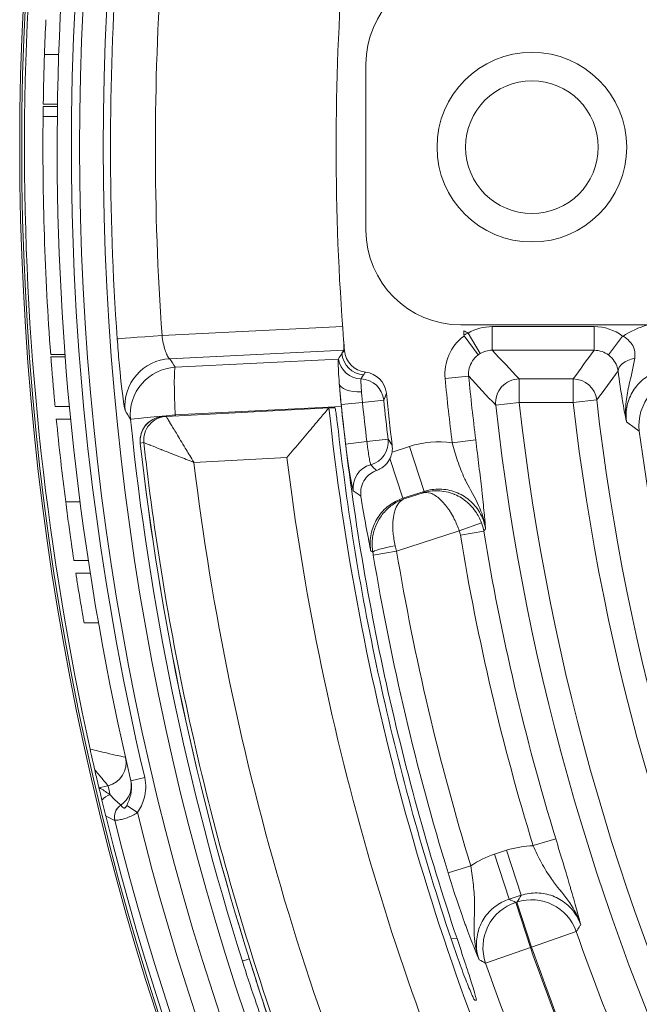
# Model space of a CAD drawing. Header units: inches. Extents: x 2.7 to 14.9, y -4.2 to 15.2.
# Tile 33 of 53: x 10.27 to 10.784, y 12.178 to 12.996. Entities that reach past the tile are written whole.
import ezdxf

# ---------------------------------------------------------------- set-up
doc = ezdxf.new("R2010")
doc.units = ezdxf.units.IN
doc.header["$MEASUREMENT"] = 0
doc.layers.add('Visible (ANSI)', color=7, linetype='Continuous', lineweight=18)
doc.layers.add('Visible Narrow (ANSI)', color=7, linetype='Continuous', lineweight=18)

msp = doc.modelspace()

# ---------------------------------------------------------------- linework, layer by layer
at = {"layer": 'Visible (ANSI)'}
for p, q in [((10.29061, 12.96731), (10.30242, 12.96731)), ((10.55743, 12.82141), (10.55743, 12.95921)), ((10.28957, 12.92406), (10.30138, 12.92406)), ((10.2896, 12.92603), (10.30141, 12.92603)), ((10.28946, 12.91571), (10.30127, 12.91571)), ((11.04208, 12.74267), (10.63617, 12.74267)), ((10.65058, 12.71778), (10.63892, 12.73357)), ((10.63892, 12.73357), (10.65058, 12.71778)), ((10.77041, 12.73336), (10.75869, 12.71769)), ((10.29577, 12.718), (10.30761, 12.718)), ((10.29592, 12.71603), (10.30776, 12.71603)), ((10.53466, 12.71429), (10.53463, 12.71422)), ((10.29942, 12.67475), (10.31128, 12.67475)), ((10.5268, 12.67378), (10.39161, 12.66669)), ((10.52681, 12.67378), (10.53171, 12.67378)), ((10.30041, 12.66443), (10.31228, 12.66443)), ((10.38729, 12.66621), (10.39023, 12.66657)), ((10.31505, 12.54683), (10.32699, 12.54683)), ((10.31663, 12.53651), (10.32858, 12.53651)), ((10.32342, 12.49523), (10.33541, 12.49523)), ((10.35392, 12.34375), (10.35393, 12.34375)), ((10.64784, 12.18165), (10.64902, 12.18165))]:
    msp.add_line(p, q, dxfattribs=at)
for centre, radius in [((12.59483, 12.89031), 2.3248), ((10.69522, 12.89031), 0.07874), ((10.69522, 12.89031), 0.05512)]:
    msp.add_circle(centre, radius, dxfattribs=at)
for centre, radius, start, end in [((12.59483, 12.89031), 2.2937, 167.05917, 193.26803), ((12.59483, 12.89031), 2.32087, 167.88643, 192.44077), ((12.59483, 12.89031), 2.06215, 175.5493, 184.45877), ((10.63617, 12.95921), 0.07874, 90, 180), ((12.59483, 12.89031), 2.30551, 177.3674, 178.08614), ((12.59483, 12.89031), 2.30551, 178.08614, 179.11231), ((12.59483, 12.89031), 2.30551, 179.16124, 179.3688), ((12.59483, 12.89031), 2.30551, 179.3688, 184.2862), ((10.63617, 12.82141), 0.07874, 180, 270), ((12.59483, 12.89031), 1.96218, 184.45813, 184.5817), ((12.59483, 12.89031), 2.06215, 184.45877, 184.69782), ((12.59483, 12.89031), 2.03074, 185.77709, 187.00292), ((12.59483, 12.89031), 2.30551, 185.62246, 187.33949), ((10.55968, 12.64032), 0.0197, 350.37183, 7.00374), ((12.59483, 12.89031), 2.32087, 193.258, 193.26567), ((12.59483, 12.89031), 2.32087, 193.84549, 346.4817), ((10.75995, 12.39866), 0.17736, 221.88174, 221.88241), ((10.75995, 12.39866), 0.17736, 230.70635, 230.74022)]:
    msp.add_arc(centre, radius, start, end, dxfattribs=at)
for centre, major_axis, ratio, start_param, end_param in [((11.09991, 12.1877), (-0.74569, -1.47266), 0.453449, 4.578749, 4.58211), ((26.582, -99.761), (-15.92527, 112.55094), 0.036722, 0.030086, 0.03068), ((10.55924, 12.72305), (0.01341, 0.01444), 0.998882, 2.401898, 3.777755), ((10.55404, 12.71738), (-0.01816, 0.0076), 0.997351, 0.558631, 1.930588), ((10.55408, 12.71744), (0.01446, -0.01335), 0.998802, 4.048767, 5.420773), ((10.55481, 12.68391), (0.00694, 0.01844), 0.999232, 5.173276, 6.5309), ((10.5309, 12.63468), (0.0041, -0.0391), 0.034924, 3.137934, 3.174731), ((10.3897, 12.64667), (-0.00241, 0.01954), 0.999657, 0.00005, 0.000165), ((10.39264, 12.64701), (-0.00083, 0.01969), 0.999657, 0.010204, 0.080417), ((10.3712, 12.32632), (-0.00903, 0.03834), 0.000034, 0.200892, 0.201277), ((10.36047, 12.33393), (-0.0045, -0.01092), 0.99906, 4.120891, 5.347216), ((10.36047, 12.33393), (-0.00198, -0.01164), 0.998626, 3.898283, 5.124156), ((10.36811, 12.33583), (0.01911, 0.00475), 0.009385, 3.176497, 3.189633)]:
    msp.add_ellipse(centre, major_axis=major_axis, ratio=ratio, start_param=start_param, end_param=end_param, dxfattribs=at)
for points, knots in [([(10.53892, 12.73), (10.53902, 12.72821), (10.53909, 12.72661), (10.53913, 12.72535), (10.53917, 12.72408), (10.53917, 12.72311), (10.53915, 12.7225), (10.53913, 12.72211), (10.5391, 12.72187), (10.53905, 12.72179)], [0.0001549, 0.0001549, 0.0001549, 0.0001549, 0.3760578, 0.3760578, 0.3760578, 0.7520445, 0.7520445, 0.7520445, 1, 1, 1, 1]), ([(10.77059, 12.73323), (10.77068, 12.73322), (10.77076, 12.73326), (10.7709, 12.73318), (10.77149, 12.73285), (10.77206, 12.7325), (10.77261, 12.73213), (10.77428, 12.73101), (10.77582, 12.72965), (10.77707, 12.72811), (10.77744, 12.72766), (10.77779, 12.72719), (10.7781, 12.72671), (10.7792, 12.72506), (10.77999, 12.72322), (10.78041, 12.72136), (10.78052, 12.72088), (10.78061, 12.72038), (10.78068, 12.71988), (10.78088, 12.71825), (10.78084, 12.7166), (10.78057, 12.71504)], [0.0002083, 0.0002083, 0.0002083, 0.0002083, 0.0215001, 0.0215001, 0.0215001, 0.1067114, 0.1067114, 0.1067114, 0.3647429, 0.3647429, 0.3647429, 0.4407716, 0.4407716, 0.4407716, 0.7031274, 0.7031274, 0.7031274, 0.7721553, 0.7721553, 0.7721553, 0.9999856, 0.9999856, 0.9999856, 0.9999856]), ([(10.29942, 12.67475), (10.29942, 12.67475), (10.29937, 12.67527), (10.29917, 12.67738), (10.29903, 12.67897), (10.29869, 12.68263), (10.29848, 12.68495), (10.29803, 12.69004), (10.29779, 12.6928), (10.29735, 12.69798), (10.29712, 12.70074), (10.29671, 12.70583), (10.29653, 12.70815), (10.29624, 12.71182), (10.29612, 12.71341), (10.29595, 12.71551), (10.29592, 12.71603), (10.29592, 12.71603)], [0.1582655, 0.1582655, 0.1582655, 0.1582655, 0.1780306, 0.1780306, 0.1977957, 0.1977957, 0.2176034, 0.2176034, 0.2374112, 0.2374112, 0.2572111, 0.2572111, 0.277011, 0.277011, 0.296771, 0.296771, 0.316531, 0.316531, 0.316531, 0.316531]), ([(10.53463, 12.71422), (10.53449, 12.71399), (10.53442, 12.713), (10.53442, 12.71133), (10.53443, 12.70966), (10.5345, 12.70727), (10.53465, 12.70435), (10.5348, 12.70143), (10.53502, 12.6979), (10.53531, 12.69407), (10.53531, 12.69404), (10.53532, 12.69402), (10.53532, 12.69399)], [0, 0, 0, 0, 0.332585, 0.332585, 0.332585, 0.665159, 0.665159, 0.665159, 0.997908, 0.997908, 0.997908, 1, 1, 1, 1]), ([(10.7668, 12.70438), (10.76665, 12.70538), (10.76642, 12.70642), (10.76607, 12.70749), (10.76501, 12.71077), (10.76266, 12.71462), (10.75897, 12.71748), (10.75888, 12.71755), (10.75878, 12.71762), (10.75869, 12.71769)], [0, 0, 0, 0, 0.239969, 0.239969, 0.239969, 0.981214, 0.981214, 0.981214, 1, 1, 1, 1]), ([(10.78057, 12.71504), (10.77938, 12.70738), (10.77764, 12.70035), (10.77603, 12.6933), (10.77495, 12.6886), (10.77398, 12.68386), (10.77344, 12.67901), (10.77312, 12.67604), (10.77296, 12.67303), (10.77302, 12.67002), (10.77307, 12.66748), (10.77327, 12.66492), (10.77365, 12.66239), (10.77366, 12.66232), (10.77367, 12.66225), (10.77368, 12.66217)], [0, 0, 0, 0, 0.412098, 0.412098, 0.412098, 0.686271, 0.686271, 0.686271, 0.854035, 0.854035, 0.854035, 0.995841, 0.995841, 0.995841, 1, 1, 1, 1]), ([(10.53532, 12.69399), (10.53542, 12.69268), (10.53553, 12.69132), (10.53604, 12.68508), (10.53654, 12.67982), (10.53705, 12.67489), (10.53706, 12.67487), (10.53706, 12.67486)], [-0.50093523, -0.50093523, -0.50093523, -0.50093523, -0.49007478, -0.49007478, -0.45234444, -0.45234444, -0.45224673, -0.45224673, -0.45224673, -0.45224673]), ([(10.49184, 12.63252), (10.4919, 12.63258), (10.49195, 12.63264), (10.4958, 12.63723), (10.49962, 12.64177), (10.5071, 12.65063), (10.51079, 12.65499), (10.51761, 12.66302), (10.52048, 12.6664), (10.52388, 12.67038), (10.52491, 12.67159), (10.52628, 12.67319), (10.52667, 12.67364), (10.52676, 12.67375)], [-0.1703649, -0.1703649, -0.1703649, -0.1703649, -0.1698277, -0.1698277, -0.1302153, -0.1302153, -0.0895818, -0.0895818, -0.0473809, -0.0473809, -0.0224192, -0.0224192, 0, 0, 0, 0]), ([(10.53456, 12.65415), (10.53455, 12.65418), (10.53455, 12.65422), (10.53426, 12.65672), (10.53395, 12.65934), (10.53334, 12.66416), (10.53305, 12.66635), (10.53255, 12.66982), (10.53231, 12.67132), (10.53194, 12.67329), (10.53179, 12.67378), (10.53171, 12.67378)], [-0.07590623, -0.07590623, -0.07590623, -0.07590623, -0.07563491, -0.07563491, -0.05674515, -0.05674515, -0.03785539, -0.03785539, -0.0189277, -0.0189277, -0.0001836, -0.0001836, -0.0001836, -0.0001836]), ([(10.63306, 12.23282), (10.60904, 12.30446), (10.58898, 12.37737), (10.5569, 12.52505), (10.54492, 12.59971), (10.53706, 12.67486)], [-1.151547, -1.151547, -1.151547, -1.151547, -0.575774, -0.575774, -0.000001, -0.000001, -0.000001, -0.000001]), ([(10.37013, 12.64451), (10.3699, 12.64661), (10.37001, 12.64878), (10.3709, 12.6529), (10.37169, 12.65489), (10.37382, 12.65849), (10.37519, 12.66014), (10.37834, 12.66288), (10.38016, 12.66402), (10.38291, 12.66517), (10.38376, 12.66546), (10.38506, 12.66581), (10.3855, 12.66591), (10.3864, 12.66608), (10.38686, 12.66615), (10.38729, 12.66621)], [0, 0, 0, 0, 0.01614381, 0.01614381, 0.03206762, 0.03206762, 0.04799965, 0.04799965, 0.06393136, 0.06393136, 0.07072788, 0.07072788, 0.07419361, 0.07419361, 0.07770932, 0.07770932, 0.07770932, 0.07770932]), ([(10.53456, 12.65415), (10.54277, 12.58251), (10.55471, 12.51134), (10.58596, 12.37055), (10.60525, 12.30101), (10.62812, 12.23262)], [-1.09897, -1.09897, -1.09897, -1.09897, -0.549486, -0.549486, -0.000001, -0.000001, -0.000001, -0.000001]), ([(10.57741, 12.63171), (10.57782, 12.63255), (10.57816, 12.63342), (10.57873, 12.6352), (10.57895, 12.6361), (10.57911, 12.63703)], [-0.0142382, -0.0142382, -0.0142382, -0.0142382, -0.0071197, -0.0071197, -0.000001, -0.000001, -0.000001, -0.000001]), ([(10.56621, 12.6217), (10.56686, 12.62193), (10.56751, 12.62219), (10.56879, 12.6228), (10.56943, 12.62314), (10.57102, 12.62412), (10.57195, 12.62481), (10.57371, 12.62639), (10.57454, 12.62729), (10.57611, 12.62933), (10.57682, 12.63049), (10.57741, 12.63171)], [0.00002452, 0.00002452, 0.00002452, 0.00002452, 0.00532326, 0.00532326, 0.01082974, 0.01082974, 0.01962268, 0.01962268, 0.02893103, 0.02893103, 0.03933848, 0.03933848, 0.03933848, 0.03933848]), ([(10.55332, 12.60028), (10.55302, 12.60221), (10.55301, 12.60421), (10.55368, 12.60866), (10.55452, 12.61103), (10.5569, 12.61506), (10.55831, 12.61673), (10.56146, 12.6194), (10.56314, 12.62044), (10.56535, 12.62139), (10.56578, 12.62155), (10.56621, 12.6217)], [0, 0, 0, 0, 0.01585227, 0.01585227, 0.03504509, 0.03504509, 0.05161511, 0.05161511, 0.0665421, 0.0665421, 0.0700081, 0.0700081, 0.0700081, 0.0700081]), ([(10.56151, 12.55477), (10.56142, 12.55523), (10.56132, 12.55569), (10.56011, 12.56176), (10.55883, 12.56824), (10.55629, 12.5822), (10.55484, 12.59049), (10.55332, 12.60028)], [-0.1792485, -0.1792485, -0.1792485, -0.1792485, -0.1717561, -0.1717561, -0.0805877, -0.0805877, -0.0001509, -0.0001509, -0.0001509, -0.0001509]), ([(10.31505, 12.54683), (10.31505, 12.54683), (10.31486, 12.54806), (10.31412, 12.55304), (10.31357, 12.55679), (10.31232, 12.56546), (10.31153, 12.57098), (10.30988, 12.58306), (10.309, 12.58963), (10.30821, 12.59579)], [0.3762926, 0.3762926, 0.3762926, 0.3762926, 0.4231205, 0.4231205, 0.4699484, 0.4699484, 0.5172494, 0.5172494, 0.5645504, 0.5645504, 0.5645504, 0.5645504]), ([(10.32342, 12.49523), (10.32342, 12.49523), (10.32333, 12.49575), (10.32297, 12.49786), (10.32269, 12.49945), (10.32206, 12.50311), (10.32167, 12.50544), (10.32081, 12.51052), (10.32035, 12.51328), (10.3195, 12.51845), (10.31905, 12.52121), (10.31824, 12.5263), (10.31787, 12.52862), (10.31729, 12.53229), (10.31704, 12.53388), (10.31671, 12.53599), (10.31663, 12.53651), (10.31663, 12.53651)], [0.1590464, 0.1590464, 0.1590464, 0.1590464, 0.178855, 0.178855, 0.1986637, 0.1986637, 0.2186295, 0.2186295, 0.2385953, 0.2385953, 0.2585456, 0.2585456, 0.278496, 0.278496, 0.2982944, 0.2982944, 0.3180929, 0.3180929, 0.3180929, 0.3180929]), ([(10.33235, 12.37302), (10.33178, 12.37548), (10.33116, 12.37823), (10.32974, 12.38453), (10.32904, 12.38768), (10.32846, 12.39033)], [-0.03871226, -0.03871226, -0.03871226, -0.03871226, -0.02066638, -0.02066638, 0, 0, 0, 0]), ([(10.33582, 12.35805), (10.33578, 12.35822), (10.33557, 12.35912), (10.3352, 12.3607), (10.33483, 12.36227), (10.3343, 12.36456), (10.33365, 12.36737), (10.33326, 12.36906), (10.33282, 12.37096), (10.33235, 12.37302)], [0, 0, 0, 0, 0.384395, 0.384395, 0.384395, 0.768791, 0.768791, 0.768791, 1, 1, 1, 1]), ([(10.35901, 12.34356), (10.36022, 12.34644), (10.36145, 12.34942), (10.3622, 12.35261), (10.36286, 12.35541), (10.36313, 12.35842), (10.3628, 12.36135), (10.3627, 12.3622), (10.36255, 12.36305), (10.36236, 12.36389)], [0, 0, 0, 0, 0.4670038, 0.4670038, 0.4670038, 0.8809953, 0.8809953, 0.8809953, 0.9998569, 0.9998569, 0.9998569, 0.9998569]), ([(10.33589, 12.35775), (10.3359, 12.35771), (10.33591, 12.35767), (10.33593, 12.35759), (10.33594, 12.35755), (10.33596, 12.35747), (10.33597, 12.35742), (10.33599, 12.35734), (10.336, 12.3573), (10.33601, 12.35727)], [0, 0, 0, 0, 0.00753115, 0.00753115, 0.01411032, 0.01411032, 0.02139683, 0.02139683, 0.02746305, 0.02746305, 0.02746305, 0.02746305]), ([(10.33601, 12.35727), (10.3363, 12.35602), (10.33663, 12.35462), (10.33737, 12.35152), (10.3378, 12.34974), (10.33828, 12.34775)], [0, 0, 0, 0, 0.2307601, 0.2307601, 0.4596845, 0.4596845, 0.4596845, 0.4596845]), ([(10.33828, 12.34775), (10.33858, 12.34648), (10.33894, 12.34497), (10.33959, 12.34229), (10.34001, 12.34059), (10.34059, 12.33822), (10.34076, 12.3375), (10.34102, 12.33645), (10.3411, 12.33613), (10.34122, 12.33565), (10.34125, 12.3355), (10.34131, 12.33527), (10.34133, 12.3352), (10.34136, 12.33509), (10.34136, 12.33506), (10.34138, 12.33499), (10.34139, 12.33495), (10.3414, 12.33492)], [0, 0, 0, 0, 0.1449988, 0.1449988, 0.239817, 0.239817, 0.268116, 0.268116, 0.2768505, 0.2768505, 0.279881, 0.279881, 0.2810219, 0.2810219, 0.2815064, 0.2815064, 0.2819574, 0.2819574, 0.2819574, 0.2819574]), ([(10.35393, 12.34375), (10.35398, 12.34368), (10.35431, 12.34315), (10.35494, 12.3425), (10.35517, 12.34225), (10.35546, 12.34197), (10.35583, 12.34172), (10.35593, 12.34165), (10.35604, 12.34159), (10.35616, 12.34152), (10.35622, 12.34149), (10.35629, 12.34146), (10.35635, 12.34143), (10.35655, 12.34135), (10.35678, 12.3413), (10.35705, 12.34133), (10.35715, 12.34135), (10.35726, 12.34138), (10.35738, 12.34143), (10.3575, 12.34148), (10.35762, 12.34155), (10.35774, 12.34165), (10.35784, 12.34173), (10.35795, 12.34182), (10.35804, 12.34193), (10.35819, 12.34209), (10.35833, 12.34228), (10.35845, 12.34247), (10.35868, 12.34282), (10.35886, 12.34319), (10.35901, 12.34356)], [0, 0, 0, 0, 0.4715488, 0.4715488, 0.4715488, 0.6486928, 0.6486928, 0.6486928, 0.69753, 0.69753, 0.69753, 0.7225165, 0.7225165, 0.7225165, 0.7975313, 0.7975313, 0.7975313, 0.8260347, 0.8260347, 0.8260347, 0.8549564, 0.8549564, 0.8549564, 0.8801936, 0.8801936, 0.8801936, 0.9213499, 0.9213499, 0.9213499, 1, 1, 1, 1]), ([(10.64784, 12.18165), (10.64772, 12.18165), (10.64748, 12.18197), (10.64675, 12.18328), (10.64625, 12.18431), (10.64444, 12.18831), (10.64285, 12.19214), (10.63911, 12.20168), (10.63699, 12.20732), (10.63258, 12.21956), (10.63032, 12.22605), (10.62812, 12.23262)], [0, 0, 0, 0, 0.0256086, 0.0256086, 0.0529883, 0.0529883, 0.1062545, 0.1062545, 0.1598357, 0.1598357, 0.2125733, 0.2125733, 0.2125733, 0.2125733]), ([(10.63306, 12.23282), (10.63529, 12.22615), (10.6375, 12.21953), (10.64154, 12.20731), (10.64335, 12.20178), (10.64635, 12.19238), (10.64751, 12.18857), (10.64864, 12.18447), (10.6489, 12.18338), (10.64915, 12.18199), (10.64915, 12.18165), (10.64902, 12.18165)], [0, 0, 0, 0, 0.0535808, 0.0535808, 0.105659, 0.105659, 0.1573769, 0.1573769, 0.1854016, 0.1854016, 0.2116296, 0.2116296, 0.2116296, 0.2116296]), ([(10.48833, 12.1289), (10.48833, 12.1289), (10.48833, 12.12894), (10.48825, 12.12923), (10.4881, 12.1298), (10.48752, 12.13183), (10.48697, 12.13369), (10.48525, 12.13929), (10.48389, 12.1436), (10.48039, 12.15449), (10.4781, 12.16154), (10.47302, 12.17721), (10.47014, 12.18612), (10.46518, 12.20157), (10.4631, 12.20808), (10.46104, 12.21456)], [0.1848885, 0.1848885, 0.1848885, 0.1848885, 0.1912872, 0.1912872, 0.2133424, 0.2133424, 0.2511874, 0.2511874, 0.3085516, 0.3085516, 0.3776909, 0.3776909, 0.4522556, 0.4522556, 0.5040778, 0.5040778, 0.5040778, 0.5040778])]:
    msp.add_open_spline(points, degree=3, knots=knots, dxfattribs=at)
for points in [[(10.53905, 12.72179), (10.53852, 12.72087), (10.53798, 12.71996), (10.53745, 12.71904)], [(10.78002, 12.72277), (10.78002, 12.72277), (10.78001, 12.72277), (10.78001, 12.72277)], [(10.35325, 12.70415), (10.35325, 12.70417), (10.35325, 12.70419), (10.35325, 12.70421)], [(10.53941, 12.70428), (10.53942, 12.70429), (10.53943, 12.7043), (10.53945, 12.70431)], [(10.55336, 12.69778), (10.55336, 12.69777), (10.55335, 12.69776), (10.55334, 12.69775)], [(10.37013, 12.64451), (10.37013, 12.64451), (10.37013, 12.64451), (10.37013, 12.64451)], [(10.46104, 12.21456), (10.41682, 12.35421), (10.38622, 12.49891), (10.37013, 12.64451)], [(10.38836, 12.48046), (10.38836, 12.48047), (10.38837, 12.48048), (10.38837, 12.48048)]]:
    msp.add_open_spline(points, degree=3, dxfattribs=at)
at = {"layer": 'Visible Narrow (ANSI)'}
for p, q in [((10.34811, 12.77891), (10.34811, 12.77891)), ((10.38819, 12.73391), (10.53807, 12.74137)), ((10.64234, 12.73583), (10.6523, 12.7189)), ((10.66228, 12.74126), (10.66228, 12.7216)), ((10.66228, 12.74126), (10.7469, 12.74126)), ((10.7469, 12.74126), (10.7469, 12.7216)), ((10.53905, 12.72179), (10.39461, 12.71459)), ((10.7469, 12.7216), (10.66228, 12.7216)), ((10.39913, 12.70747), (10.53463, 12.71422)), ((10.65058, 12.71777), (10.65058, 12.71778)), ((10.64272, 12.70001), (10.62315, 12.69811)), ((10.68473, 12.6781), (10.68473, 12.69776)), ((10.68473, 12.69776), (10.7295, 12.69776)), ((10.7295, 12.6781), (10.7295, 12.69776)), ((10.55456, 12.67832), (10.53692, 12.67649)), ((10.57222, 12.68016), (10.55456, 12.67832)), ((10.68473, 12.6781), (10.66519, 12.67593)), ((10.7295, 12.6781), (10.68473, 12.6781)), ((10.74904, 12.68033), (10.7295, 12.6781)), ((10.53706, 12.67486), (10.39913, 12.66799)), ((10.5268, 12.67378), (10.52681, 12.67378)), ((10.39161, 12.66669), (10.39161, 12.66669)), ((10.39175, 12.66647), (10.39174, 12.66647)), ((10.55822, 12.64571), (10.5406, 12.6436)), ((10.57584, 12.64783), (10.55822, 12.64571)), ((10.64859, 12.64724), (10.62908, 12.64481)), ((10.37308, 12.64487), (10.37014, 12.64451)), ((10.37311, 12.64473), (10.37311, 12.64473)), ((10.37337, 12.64475), (10.37338, 12.64475)), ((10.57911, 12.63703), (10.59361, 12.64174)), ((10.59361, 12.64174), (10.60576, 12.60432)), ((10.49184, 12.63252), (10.4146, 12.62847)), ((10.54156, 12.63598), (10.54156, 12.63598)), ((10.57741, 12.63171), (10.58817, 12.5986)), ((10.60576, 12.60432), (10.58817, 12.5986)), ((10.60495, 12.60323), (10.60576, 12.60432)), ((10.58817, 12.5986), (10.58905, 12.59806)), ((10.58905, 12.59806), (10.60495, 12.60323)), ((10.30821, 12.59579), (10.32012, 12.59579)), ((10.63492, 12.57159), (10.58293, 12.5547)), ((10.63492, 12.57159), (10.6534, 12.57829)), ((10.65524, 12.57128), (10.63583, 12.56809)), ((10.56314, 12.55376), (10.56151, 12.55477)), ((10.58293, 12.5547), (10.56352, 12.55147)), ((10.34332, 12.35989), (10.33582, 12.35805)), ((10.37385, 12.36661), (10.36235, 12.36389)), ((10.36768, 12.33755), (10.35901, 12.34356)), ((10.69619, 12.31007), (10.715, 12.31582)), ((10.42709, 12.30947), (10.42709, 12.30947)), ((10.6642, 12.30299), (10.67424, 12.30625)), ((10.6642, 12.30299), (10.67636, 12.26557)), ((10.67424, 12.30625), (10.6864, 12.26883)), ((10.64444, 12.29334), (10.62563, 12.28758)), ((10.6864, 12.26883), (10.67636, 12.26557)), ((10.68177, 12.26289), (10.68277, 12.26321)), ((10.68177, 12.26289), (10.69393, 12.22547)), ((10.68277, 12.26321), (10.69493, 12.22579)), ((10.73206, 12.23878), (10.69493, 12.22579)), ((10.62814, 12.23256), (10.63306, 12.23282)), ((10.69393, 12.22547), (10.65679, 12.21248)), ((10.69493, 12.22579), (10.69393, 12.22547))]:
    msp.add_line(p, q, dxfattribs=at)
for radius in [2.32315, 2.27508, 2.2554]:
    msp.add_circle((12.59483, 12.89031), radius, dxfattribs=at)
for centre, radius, start, end in [((12.59483, 12.89031), 2.28189, 167.05925, 193.26795), ((12.59483, 12.89031), 1.98103, 185.56777, 187.12062), ((12.59483, 12.89031), 1.96136, 185.56777, 187.11883), ((12.59483, 12.89031), 2.05125, 185.93187, 186.84845), ((12.59483, 12.89031), 2.0335, 185.93187, 186.84845), ((12.59483, 12.89031), 1.92185, 186.33942, 263.66058), ((12.59483, 12.89031), 1.87736, 186.49029, 263.50971), ((12.59483, 12.89031), 1.8577, 186.49029, 263.50971), ((12.59483, 12.89031), 2.07938, 185.97804, 204.94466), ((12.59483, 12.89031), 2.06899, 185.93187, 186.84845), ((12.59483, 12.89031), 1.94152, 186.33942, 263.66058), ((12.59483, 12.89031), 1.82578, 187.42735, 206.43032), ((10.61644, 12.5649), 0.01965, 9.32875, 19.91258), ((12.59483, 12.89031), 1.98532, 189.34061, 196.99488), ((12.59483, 12.89031), 1.96566, 189.34061, 196.99362), ((12.59483, 12.89031), 2.05937, 189.47041, 197.0182), ((12.59483, 12.89031), 2.0397, 189.47041, 197.01939), ((12.59492, 12.89033), 2.29843, 192.71315, 192.71343), ((12.59951, 12.8712), 2.31339, 192.76989, 192.9609), ((12.59483, 12.89031), 2.3144, 193.98288, 346.34431), ((12.59483, 12.89031), 2.29472, 193.9388, 346.3884), ((10.75995, 12.39866), 0.18372, 226.01154, 226.01391), ((10.75995, 12.39866), 0.18372, 232.26764, 232.31812), ((12.59483, 12.89031), 1.97343, 199.27805, 206.63705), ((12.59483, 12.89031), 2.01382, 199.27738, 205.10297), ((12.59483, 12.89031), 2.01276, 199.27805, 206.63705), ((12.59483, 12.89031), 2.05316, 199.27738, 205.10297)]:
    msp.add_arc(centre, radius, start, end, dxfattribs=at)
for centre, major_axis, ratio, start_param, end_param in [((12.04274, 12.89027), (-0.00013, 1.95351), 0.868893, 1.489296, 1.652297), ((12.58974, 12.89031), (-2.2071, 0), 0.999999, 6.212399, 6.354109), ((-18.56529, -43.24702), (29.20584, 55.98383), 0.035291, 6.282268, 6.28417), ((10.7183, 12.64232), (-0.08576, 0.08751), 0.448513, 6.077733, 6.143031), ((10.66167, 12.70438), (0.03699, 0.0091), 0.96603, 1.321543, 1.870764), ((10.74886, 12.70796), (0.03442, -0.01117), 0.911265, 1.212924, 1.913109), ((10.81549, 12.6517), (-0.01485, 0.09307), 0.900908, 0.112877, 0.380098), ((10.39025, 12.73391), (-0.03927, -0.00279), 0.003714, 4.764617, 6.257005), ((10.55705, 12.72068), (-0.01455, 0.01326), 0.998865, 0.822497, 2.228805), ((10.66203, 12.70309), (-0.01881, -0.00325), 0.968953, 4.53299, 5.081858), ((12.59483, 18.62468), (0, 6.85957), 0.553122, 2.607167, 2.614029), ((12.59483, 8.27922), (0, -5.55845), 0.553122, 3.786407, 3.793508), ((10.39668, 12.67533), (-0.03327, -0.02106), 0.998312, 4.201209, 5.815669), ((10.78637, 12.70637), (-0.01953, -0.00247), 0.488721, 4.95227, 6.233167), ((10.40119, 12.66821), (-0.03321, -0.02114), 0.998306, 4.198623, 5.81649), ((10.40119, 12.66821), (-0.00196, 0.03932), 0.052553, 0.05076, 1.573848), ((58.16539, -210.38236), (-47.42887, 223.22972), 0.029911, 0.030108, 0.030403), ((12.0769, 9.52588), (-0.57559, -4.22058), 0.566195, 3.940086, 3.948649), ((-103.54768, -66.78668), (114.14033, 79.62305), 0.016369, 6.24315, 6.243803), ((10.55264, 12.67812), (0.01844, -0.0069), 0.999233, 0.461838, 1.892021), ((12.25682, 17.54028), (0.42845, -5.79646), 0.576981, 5.65659, 5.664162), ((10.68473, 12.6781), (0.01428, 0.01355), 0.997399, 0.81269, 2.491575), ((10.7295, 12.6781), (0.01594, -0.01155), 0.997912, 0.741436, 2.196922), ((10.82337, 12.65938), (0.02298, 0.03197), 0.998215, 0.624072, 2.322762), ((10.5549, 12.69586), (-0.01963, -0.00153), 0.446581, 0.039015, 1.478534), ((10.53798, 12.67961), (0.00318, -0.03193), 0.042715, 4.240978, 4.806172), ((12.19591, 11.81933), (-0.35923, -2.28199), 0.778798, 4.447908, 4.450603), ((10.76189, 13.06328), (0.66741, -1.17998), 0.404144, 4.817276, 4.823616), ((10.40119, 12.66821), (-0.03917, -0.00397), 0.000362, 0.02618, 1.518132), ((10.3897, 12.64667), (-0.00241, 0.01954), 0.999657, 0.000114, 1.558253), ((10.39264, 12.64703), (-0.00241, 0.01954), 0.999657, 6.212934, 7.841423), ((10.39265, 12.64703), (-0.01274, -0.015), 0.999273, 3.89852, 5.526257), ((10.3948, 12.62746), (0.00319, -0.03923), 0.013109, 3.115024, 3.143053), ((10.5563, 12.64548), (0.01645, 0.01082), 0.999235, 4.391855, 5.820574), ((11.96367, 13.84276), (-0.85908, 2.13875), 0.778051, 1.830351, 1.833047), ((10.62057, 12.58408), (0.06986, -0.01028), 0.866585, 1.576703, 2.090606), ((12.33565, -5.17157), (1.96258, -17.81644), 0.000863, 3.14067, 3.141604), ((12.05569, 12.73605), (-0.50087, 1.75058), 0.855599, 1.388197, 1.753398), ((10.56645, 12.60747), (-0.01144, -0.01602), 0.998844, 4.023623, 5.47075), ((8.19975, 242.72011), (2.57435, -230.19942), 0.029979, 6.252531, 6.253224), ((1.48407, 126.88812), (9.19911, -114.32884), 0.036785, 6.251865, 6.253281), ((10.6164, 12.56487), (-0.03151, 0.02361), 0.999542, 3.94847, 4.132753), ((10.58255, 12.55698), (-0.01941, -0.0033), 0.114664, 4.729245, 6.248047), ((10.58244, 12.55458), (-0.00938, 0.03845), 0.012653, 4.712385, 4.828225), ((10.33864, 12.37899), (0.01036, 0.01674), 0.998552, 3.936311, 5.488467), ((10.33867, 12.37897), (0.0192, 0.00435), 0.999263, 4.729555, 6.283185), ((10.31944, 12.37463), (0.03842, 0.00869), 0.018872, 0.000007, 0.038395), ((1.29563, 10.13815), (-9.04771, -2.22172), 0.001766, 3.141561, 3.143326), ((10.34302, 12.36012), (0.01916, 0.00451), 0.999263, 5.068691, 6.283185), ((10.26846, 12.34071), (0.06883, 0.01685), 0.038388, 0.034635, 0.192292), ((10.34003, 12.34617), (-0.00662, -0.00978), 0.998659, 3.977068, 4.084674), ((9.71444, 24.65778), (-3.16561, 12.93271), 0.416767, 2.710347, 2.711607), ((10.34787, 12.34088), (-0.0066, -0.00979), 0.998655, 3.975417, 4.684125), ((10.32174, 12.42108), (-0.04931, 0.08448), 0.215987, 2.384692, 2.583933), ((10.70297, 12.20865), (-0.02034, 0.0998), 0.866971, 6.128437, 6.381351), ((10.69991, 12.20493), (-0.04506, 0.09433), 0.855377, 6.170523, 6.417041), ((10.69493, 12.22579), (0.03307, -0.02136), 0.998474, 0.910538, 2.45754), ((10.69393, 12.22547), (-0.01748, -0.03528), 0.998755, 3.916466, 5.508312), ((10.49242, 12.22604), (-0.03754, -0.01186), 0.001172, 0.02618, 0.559283), ((10.49858, 12.22645), (-0.03753, -0.01189), 0.001078, 6.257005, 6.283185), ((10.49858, 12.22645), (-0.03753, -0.01189), 0.001078, 0.391368, 0.396688), ((9.22693, 16.62116), (-3.6836, 4.58332), 0.414316, 2.397642, 2.399039)]:
    msp.add_ellipse(centre, major_axis=major_axis, ratio=ratio, start_param=start_param, end_param=end_param, dxfattribs=at)
for points, knots in [([(10.35751, 12.6715), (10.35677, 12.67268), (10.35454, 12.68947), (10.35258, 12.71134), (10.35202, 12.71764), (10.35147, 12.72442), (10.351, 12.73112)], [0, 0, 0, 0, 0.776485, 0.776485, 0.776485, 1, 1, 1, 1]), ([(10.38819, 12.73391), (10.38844, 12.73171), (10.3888, 12.72949), (10.38922, 12.72745), (10.38964, 12.72539), (10.39015, 12.72344), (10.39067, 12.72177), (10.39121, 12.72006), (10.39178, 12.71859), (10.39233, 12.71746), (10.39288, 12.71631), (10.39343, 12.71547), (10.39392, 12.71501), (10.39417, 12.71478), (10.3944, 12.71464), (10.39461, 12.71459)], [0, 0, 0, 0, 0.218123, 0.218123, 0.218123, 0.438737, 0.438737, 0.438737, 0.66245, 0.66245, 0.66245, 0.887857, 0.887857, 0.887857, 1, 1, 1, 1]), ([(10.62315, 12.69811), (10.62187, 12.71126), (10.62784, 12.72506), (10.63832, 12.73312), (10.63852, 12.73327), (10.63872, 12.73342), (10.63892, 12.73357)], [0, 0, 0, 0, 0.981681, 0.981681, 0.981681, 1, 1, 1, 1]), ([(10.75869, 12.71769), (10.7571, 12.71889), (10.7553, 12.71984), (10.75342, 12.7205), (10.75134, 12.72123), (10.7491, 12.7216), (10.7469, 12.7216)], [0, 0, 0, 0, 0.47395, 0.47395, 0.47395, 1, 1, 1, 1]), ([(10.64272, 12.70001), (10.6425, 12.70221), (10.64266, 12.70448), (10.64318, 12.70663), (10.6437, 12.70877), (10.6446, 12.71085), (10.6458, 12.7127), (10.647, 12.71455), (10.64854, 12.71621), (10.65028, 12.71755), (10.65038, 12.71763), (10.65048, 12.7177), (10.65058, 12.71777)], [0, 0, 0, 0, 0.328012, 0.328012, 0.328012, 0.655325, 0.655325, 0.655325, 0.981711, 0.981711, 0.981711, 1, 1, 1, 1]), ([(10.77368, 12.66217), (10.7731, 12.66503), (10.77251, 12.66802), (10.77192, 12.6712), (10.77141, 12.67395), (10.77088, 12.67687), (10.77035, 12.68005), (10.77028, 12.68045), (10.77022, 12.68086), (10.77015, 12.68126), (10.76906, 12.68784), (10.76791, 12.69564), (10.7668, 12.70438)], [0, 0, 0, 0, 0.267957, 0.267957, 0.267957, 0.499685, 0.499685, 0.499685, 0.528912, 0.528912, 0.528912, 1, 1, 1, 1]), ([(10.81274, 12.70638), (10.80832, 12.70639), (10.80385, 12.70564), (10.79968, 12.70418), (10.79551, 12.70273), (10.79154, 12.70054), (10.78809, 12.69778), (10.78465, 12.69504), (10.78164, 12.69165), (10.77931, 12.68792), (10.77698, 12.68418), (10.77527, 12.67999), (10.77431, 12.6757), (10.77332, 12.67129), (10.77311, 12.66665), (10.77368, 12.66217)], [0, 0, 0, 0, 0.199464, 0.199464, 0.199464, 0.398626, 0.398626, 0.398626, 0.597374, 0.597374, 0.597374, 0.795978, 0.795978, 0.795978, 1, 1, 1, 1]), ([(10.55334, 12.69775), (10.55334, 12.69774), (10.55333, 12.69772), (10.55333, 12.6977), (10.55327, 12.69748), (10.55325, 12.69689), (10.55326, 12.69597), (10.55328, 12.69505), (10.55333, 12.69378), (10.55341, 12.69226), (10.5535, 12.69075), (10.55362, 12.68894), (10.55377, 12.68699)], [0, 0, 0, 0, 0.030277, 0.030277, 0.030277, 0.353741, 0.353741, 0.353741, 0.676884, 0.676884, 0.676884, 1, 1, 1, 1]), ([(10.55377, 12.68699), (10.5539, 12.68532), (10.55406, 12.68351), (10.55423, 12.68168), (10.55434, 12.68057), (10.55445, 12.67945), (10.55456, 12.67832)], [0, 0, 0, 0, 0.626282, 0.626282, 0.626282, 1, 1, 1, 1]), ([(10.39162, 12.66668), (10.39167, 12.66659), (10.392, 12.66604), (10.39257, 12.66509), (10.393, 12.66436), (10.39358, 12.6634), (10.39429, 12.66223), (10.39445, 12.66196), (10.39462, 12.66167), (10.39479, 12.66138), (10.39607, 12.65926), (10.39769, 12.65654), (10.39951, 12.65352), (10.39969, 12.65322), (10.39987, 12.65292), (10.40006, 12.65261), (10.40229, 12.6489), (10.40482, 12.64469), (10.40745, 12.64032), (10.40941, 12.63707), (10.41149, 12.63362), (10.41356, 12.63019), (10.41372, 12.62993), (10.41388, 12.62966), (10.41404, 12.6294), (10.41413, 12.62925), (10.41421, 12.62911), (10.4143, 12.62897), (10.4144, 12.6288), (10.4145, 12.62864), (10.4146, 12.62847)], [0, 0, 0, 0, 0.1599194, 0.1599194, 0.1599194, 0.2824392, 0.2824392, 0.2824392, 0.3108196, 0.3108196, 0.3108196, 0.5175534, 0.5175534, 0.5175534, 0.5381995, 0.5381995, 0.5381995, 0.785433, 0.785433, 0.785433, 0.9691718, 0.9691718, 0.9691718, 0.9834472, 0.9834472, 0.9834472, 0.9911009, 0.9911009, 0.9911009, 1, 1, 1, 1]), ([(10.78437, 12.65429), (10.7837, 12.65478), (10.78304, 12.65527), (10.78237, 12.65576), (10.77947, 12.6579), (10.77657, 12.66003), (10.77368, 12.66217)], [0, 0, 0, 0, 0.186135, 0.186135, 0.186135, 1, 1, 1, 1]), ([(10.55822, 12.64571), (10.55841, 12.64413), (10.55861, 12.64254), (10.55881, 12.64101), (10.55909, 12.63892), (10.55939, 12.63688), (10.55966, 12.63508), (10.55994, 12.63328), (10.56021, 12.63167), (10.56045, 12.63036), (10.5606, 12.62954), (10.56074, 12.62884), (10.56086, 12.62826), (10.56105, 12.62735), (10.56121, 12.62677), (10.56132, 12.62656), (10.56134, 12.62652), (10.56136, 12.62649), (10.56138, 12.62648)], [0, 0, 0, 0, 0.159156, 0.159156, 0.159156, 0.378789, 0.378789, 0.378789, 0.598409, 0.598409, 0.598409, 0.73568, 0.73568, 0.73568, 0.955815, 0.955815, 0.955815, 1, 1, 1, 1]), ([(10.64859, 12.64724), (10.64951, 12.63988), (10.65043, 12.63243), (10.65126, 12.6255), (10.65209, 12.6186), (10.65286, 12.61202), (10.65352, 12.60617), (10.65365, 12.605), (10.65378, 12.60385), (10.6539, 12.60273), (10.65467, 12.59575), (10.65527, 12.58981), (10.65575, 12.5846), (10.65613, 12.58055), (10.65646, 12.57682), (10.65676, 12.57328)], [0, 0, 0, 0, 0.227389, 0.227389, 0.227389, 0.454045, 0.454045, 0.454045, 0.499301, 0.499301, 0.499301, 0.780919, 0.780919, 0.780919, 1, 1, 1, 1]), ([(10.4146, 12.62847), (10.41036, 12.63012), (10.40615, 12.63177), (10.40211, 12.63336), (10.39721, 12.63528), (10.3925, 12.63714), (10.38836, 12.63878), (10.38802, 12.63892), (10.38769, 12.63905), (10.38736, 12.63918), (10.38408, 12.64048), (10.38114, 12.64165), (10.37884, 12.64257), (10.37852, 12.6427), (10.37821, 12.64282), (10.37792, 12.64294), (10.37664, 12.64345), (10.3756, 12.64387), (10.37481, 12.64418), (10.37379, 12.64459), (10.37319, 12.64483), (10.37309, 12.64487)], [0, 0, 0, 0, 0.20871, 0.20871, 0.20871, 0.4624721, 0.4624721, 0.4624721, 0.4831446, 0.4831446, 0.4831446, 0.6896591, 0.6896591, 0.6896591, 0.7180039, 0.7180039, 0.7180039, 0.8403484, 0.8403484, 0.8403484, 0.9999633, 0.9999633, 0.9999633, 0.9999633]), ([(12.37866, 10.66604), (12.32685, 10.67107), (12.2752, 10.67794), (12.2239, 10.68659), (12.17534, 10.69478), (12.12703, 10.70458), (12.0791, 10.71595), (11.99138, 10.73677), (11.90495, 10.76287), (11.82039, 10.79408), (11.78203, 10.80824), (11.74407, 10.82344), (11.70655, 10.83969), (11.6883, 10.84759), (11.67015, 10.85574), (11.65212, 10.86413), (11.63562, 10.8718), (11.61921, 10.87968), (11.60291, 10.88777), (11.57128, 10.90344), (11.54003, 10.91986), (11.50918, 10.93702), (11.35026, 11.02542), (11.20213, 11.1332), (11.06924, 11.25732), (11.06181, 11.26426), (11.05443, 11.27125), (11.04709, 11.27829), (11.04224, 11.28295), (11.0374, 11.28763), (11.03259, 11.29233), (11.03213, 11.29278), (11.03167, 11.29323), (11.03121, 11.29368), (11.02794, 11.29689), (11.02468, 11.3001), (11.02142, 11.30333), (11.02015, 11.30459), (11.01888, 11.30585), (11.01762, 11.30711), (10.97234, 11.35222), (10.92898, 11.39929), (10.88773, 11.44813), (10.8671, 11.47255), (10.847, 11.49742), (10.82744, 11.5227), (10.81325, 11.54106), (10.79933, 11.55962), (10.78571, 11.5784), (10.78056, 11.58549), (10.77545, 11.59261), (10.77039, 11.59976), (10.76635, 11.60547), (10.76233, 11.61121), (10.75834, 11.61696), (10.75321, 11.62434), (10.74812, 11.63176), (10.74308, 11.63921), (10.73928, 11.64481), (10.73551, 11.65043), (10.73177, 11.65607), (10.72667, 11.66374), (10.72162, 11.67143), (10.71662, 11.67915), (10.70448, 11.69792), (10.69262, 11.71683), (10.68104, 11.73591), (10.67604, 11.74416), (10.6711, 11.75243), (10.6662, 11.76074), (10.65511, 11.77959), (10.64428, 11.79862), (10.63374, 11.81783), (10.62889, 11.82666), (10.6241, 11.83553), (10.61937, 11.84444), (10.61671, 11.84946), (10.61406, 11.8545), (10.61144, 11.85954), (10.60563, 11.8707), (10.59992, 11.88191), (10.59431, 11.89318), (10.59289, 11.89602), (10.59148, 11.89888), (10.59007, 11.90173), (10.58542, 11.91116), (10.58083, 11.92063), (10.57632, 11.93013), (10.54071, 12.005), (10.50929, 12.0819), (10.4822, 12.16035), (10.45512, 12.2388), (10.43239, 12.31873), (10.41417, 12.39957), (10.39751, 12.47351), (10.38457, 12.54844), (10.37552, 12.62378), (10.37468, 12.6308), (10.37387, 12.63783), (10.37309, 12.64487)], [0, 0, 0, 0, 0.051219, 0.051219, 0.051219, 0.099691, 0.099691, 0.099691, 0.188395, 0.188395, 0.188395, 0.228626, 0.228626, 0.228626, 0.2482, 0.2482, 0.2482, 0.26611, 0.26611, 0.26611, 0.300847, 0.300847, 0.300847, 0.479817, 0.479817, 0.479817, 0.489822, 0.489822, 0.489822, 0.496446, 0.496446, 0.496446, 0.497078, 0.497078, 0.497078, 0.501587, 0.501587, 0.501587, 0.503347, 0.503347, 0.503347, 0.566247, 0.566247, 0.566247, 0.597697, 0.597697, 0.597697, 0.620525, 0.620525, 0.620525, 0.629147, 0.629147, 0.629147, 0.636035, 0.636035, 0.636035, 0.644889, 0.644889, 0.644889, 0.651557, 0.651557, 0.651557, 0.66063, 0.66063, 0.66063, 0.682683, 0.682683, 0.682683, 0.69221, 0.69221, 0.69221, 0.713814, 0.713814, 0.713814, 0.723746, 0.723746, 0.723746, 0.729344, 0.729344, 0.729344, 0.741726, 0.741726, 0.741726, 0.744859, 0.744859, 0.744859, 0.75521, 0.75521, 0.75521, 0.836807, 0.836807, 0.836807, 0.918403, 0.918403, 0.918403, 0.99304, 0.99304, 0.99304, 1, 1, 1, 1]), ([(10.54697, 12.60476), (10.54693, 12.60478), (10.5469, 12.60484), (10.54685, 12.60492), (10.54602, 12.6066), (10.54354, 12.62065), (10.54137, 12.63745), (10.5411, 12.63948), (10.54085, 12.64154), (10.5406, 12.6436)], [0, 0, 0, 0, 0.043966, 0.043966, 0.043966, 0.897061, 0.897061, 0.897061, 1, 1, 1, 1]), ([(10.65676, 12.57328), (10.65583, 12.58008), (10.6538, 12.58655), (10.651, 12.59274), (10.648, 12.59939), (10.644, 12.60574), (10.6407, 12.61231), (10.64024, 12.61324), (10.63978, 12.61419), (10.63932, 12.61514), (10.63719, 12.61967), (10.63523, 12.62452), (10.63349, 12.62967), (10.63186, 12.63445), (10.63039, 12.6396), (10.62909, 12.64475)], [0, 0, 0, 0, 0.2763441, 0.2763441, 0.2763441, 0.5736687, 0.5736687, 0.5736687, 0.6157384, 0.6157384, 0.6157384, 0.8145641, 0.8145641, 0.8145641, 0.9992943, 0.9992943, 0.9992943, 0.9992943]), ([(10.4146, 12.62847), (10.44414, 12.38247), (10.51577, 12.14139), (10.62537, 11.91914), (10.6305, 11.90872), (10.63569, 11.89832), (10.64091, 11.88795), (10.64266, 11.88449), (10.64527, 11.87932), (10.64614, 11.87758), (10.64874, 11.87233), (10.65322, 11.86318), (10.65946, 11.85007), (10.66154, 11.84569), (10.66321, 11.84216), (10.66628, 11.83563), (10.68932, 11.78669), (10.70241, 11.75884), (10.70562, 11.75222), (10.70575, 11.75194), (10.70587, 11.75169), (10.70617, 11.75107), (10.70635, 11.75071), (10.70658, 11.75023), (10.70691, 11.74955), (10.71786, 11.72706), (10.72893, 11.70547), (10.73949, 11.68636), (10.74302, 11.67999), (10.74577, 11.6751), (10.74987, 11.66807), (10.75397, 11.66103), (10.75808, 11.65419), (10.76221, 11.64755), (10.76634, 11.64092), (10.77157, 11.63285), (10.77464, 11.62826), (10.77923, 11.62137), (10.78541, 11.61245), (10.79325, 11.60153), (10.79586, 11.59789), (10.79932, 11.59311), (10.80162, 11.58994), (10.87517, 11.48852), (10.95697, 11.39378), (11.04635, 11.30641), (11.2251, 11.13165), (11.43378, 10.98742), (11.66042, 10.88197), (11.88706, 10.77652), (12.1317, 10.70981), (12.38056, 10.68562)], [0, 0, 0, 0, 0.25, 0.25, 0.25, 0.261719, 0.261719, 0.261719, 0.265625, 0.265625, 0.265625, 0.277344, 0.277344, 0.277344, 0.28125, 0.28125, 0.28125, 0.310547, 0.310547, 0.310547, 0.311789, 0.311789, 0.311789, 0.3125, 0.3125, 0.3125, 0.335938, 0.335938, 0.335938, 0.34375, 0.34375, 0.34375, 0.351563, 0.351563, 0.351563, 0.359375, 0.359375, 0.359375, 0.371094, 0.371094, 0.371094, 0.375, 0.375, 0.375, 0.5, 0.5, 0.5, 0.75, 0.75, 0.75, 1, 1, 1, 1]), ([(10.6534, 12.57829), (10.65218, 12.58165), (10.65048, 12.58488), (10.64843, 12.58779), (10.64711, 12.58967), (10.64563, 12.59144), (10.64403, 12.59305), (10.64328, 12.59381), (10.64251, 12.59453), (10.64171, 12.59522), (10.63853, 12.59796), (10.63494, 12.60016), (10.63122, 12.60174), (10.63104, 12.60182), (10.63087, 12.60189), (10.63069, 12.60196), (10.62628, 12.60376), (10.62159, 12.60477), (10.617, 12.60488), (10.61293, 12.60499), (10.60879, 12.6044), (10.60495, 12.60323)], [0, 0, 0, 0, 0.168773, 0.168773, 0.168773, 0.277791, 0.277791, 0.277791, 0.329003, 0.329003, 0.329003, 0.53336, 0.53336, 0.53336, 0.543091, 0.543091, 0.543091, 0.785094, 0.785094, 0.785094, 1, 1, 1, 1]), ([(10.65676, 12.57328), (10.65669, 12.57374), (10.65661, 12.57421), (10.65651, 12.57467), (10.65565, 12.57899), (10.65404, 12.58322), (10.6518, 12.58702), (10.64956, 12.5908), (10.64664, 12.59426), (10.64327, 12.59709), (10.6399, 12.59992), (10.63599, 12.60221), (10.63187, 12.60376), (10.62774, 12.60531), (10.62328, 12.60617), (10.61887, 12.60626), (10.61445, 12.60636), (10.60996, 12.60569), (10.60576, 12.60432)], [0, 0, 0, 0, 0.020684, 0.020684, 0.020684, 0.216435, 0.216435, 0.216435, 0.411914, 0.411914, 0.411914, 0.607554, 0.607554, 0.607554, 0.803623, 0.803623, 0.803623, 1, 1, 1, 1]), ([(10.58817, 12.5986), (10.58398, 12.59724), (10.57996, 12.59514), (10.57645, 12.59247), (10.57295, 12.58981), (10.56986, 12.58649), (10.56744, 12.58281), (10.56502, 12.57913), (10.5632, 12.57499), (10.56214, 12.57071), (10.56108, 12.56644), (10.56074, 12.56192), (10.56115, 12.55754), (10.56124, 12.55661), (10.56136, 12.55569), (10.56151, 12.55477)], [0, 0, 0, 0, 0.237788, 0.237788, 0.237788, 0.47542, 0.47542, 0.47542, 0.712912, 0.712912, 0.712912, 0.950516, 0.950516, 0.950516, 1, 1, 1, 1]), ([(10.56314, 12.55376), (10.56251, 12.55749), (10.56243, 12.56134), (10.56286, 12.56503), (10.56304, 12.56667), (10.56333, 12.56831), (10.56372, 12.5699), (10.56414, 12.57166), (10.56468, 12.57337), (10.56532, 12.57502), (10.56641, 12.57784), (10.56782, 12.58052), (10.56947, 12.58296), (10.57048, 12.58445), (10.57157, 12.58585), (10.57274, 12.58717), (10.57496, 12.58967), (10.5775, 12.59188), (10.58024, 12.5937), (10.58298, 12.59553), (10.58599, 12.597), (10.58905, 12.59806)], [0, 0, 0, 0, 0.19197, 0.19197, 0.19197, 0.27708, 0.27708, 0.27708, 0.371181, 0.371181, 0.371181, 0.531454, 0.531454, 0.531454, 0.628917, 0.628917, 0.628917, 0.814217, 0.814217, 0.814217, 1, 1, 1, 1]), ([(10.58184, 12.55915), (10.58095, 12.56279), (10.58032, 12.56648), (10.57999, 12.56997), (10.57984, 12.57151), (10.57975, 12.57303), (10.57972, 12.5745), (10.57968, 12.57613), (10.57971, 12.5777), (10.57981, 12.57919), (10.57997, 12.58174), (10.58032, 12.58412), (10.58083, 12.58623), (10.58115, 12.58752), (10.58152, 12.58872), (10.58195, 12.58982), (10.58277, 12.59193), (10.58381, 12.59372), (10.58501, 12.5951), (10.5862, 12.59646), (10.58758, 12.59747), (10.58905, 12.59806)], [0, 0, 0, 0, 0.191966, 0.191966, 0.191966, 0.277074, 0.277074, 0.277074, 0.371173, 0.371173, 0.371173, 0.531445, 0.531445, 0.531445, 0.628905, 0.628905, 0.628905, 0.815691, 0.815691, 0.815691, 1, 1, 1, 1]), ([(10.63492, 12.57159), (10.63375, 12.57498), (10.63235, 12.57832), (10.63081, 12.58141), (10.62982, 12.58341), (10.62875, 12.58533), (10.62764, 12.58712), (10.62712, 12.58796), (10.62659, 12.58877), (10.62606, 12.58955), (10.62393, 12.59267), (10.62166, 12.59535), (10.61941, 12.59746), (10.6193, 12.59756), (10.61919, 12.59766), (10.61909, 12.59776), (10.61638, 12.60024), (10.61365, 12.60198), (10.61111, 12.60284), (10.60894, 12.60357), (10.60682, 12.60369), (10.60495, 12.60323)], [0, 0, 0, 0, 0.168752, 0.168752, 0.168752, 0.277757, 0.277757, 0.277757, 0.328963, 0.328963, 0.328963, 0.53331, 0.53331, 0.53331, 0.543024, 0.543024, 0.543024, 0.788983, 0.788983, 0.788983, 1, 1, 1, 1]), ([(10.32846, 12.39033), (10.33328, 12.38917), (10.33794, 12.38805), (10.342, 12.38708), (10.34558, 12.38623), (10.34878, 12.38547), (10.35131, 12.38488), (10.3532, 12.38443), (10.35474, 12.38407), (10.35584, 12.38381), (10.357, 12.38354), (10.35768, 12.38338), (10.35783, 12.38334)], [0, 0, 0, 0, 0.311661, 0.311661, 0.311661, 0.584837, 0.584837, 0.584837, 0.786718, 0.786718, 0.786718, 1, 1, 1, 1]), ([(10.34332, 12.35989), (10.34322, 12.36), (10.34277, 12.36054), (10.34201, 12.36146), (10.34128, 12.36233), (10.34026, 12.36354), (10.33902, 12.36503), (10.33735, 12.36703), (10.33523, 12.36956), (10.33288, 12.37238), (10.3327, 12.37259), (10.33253, 12.3728), (10.33235, 12.37302)], [0, 0, 0, 0, 0.300998, 0.300998, 0.300998, 0.585972, 0.585972, 0.585972, 0.971693, 0.971693, 0.971693, 1, 1, 1, 1]), ([(10.37385, 12.36661), (10.37519, 12.36092), (10.37493, 12.35496), (10.37335, 12.34943), (10.37216, 12.34522), (10.37018, 12.34116), (10.36768, 12.33755)], [0, 0, 0, 0, 0.56711, 0.56711, 0.56711, 1, 1, 1, 1]), ([(10.36768, 12.33755), (10.36703, 12.33712), (10.36636, 12.33671), (10.3657, 12.33633), (10.36428, 12.33551), (10.36283, 12.33478), (10.36143, 12.33416), (10.36003, 12.33353), (10.35864, 12.33299), (10.35734, 12.33257), (10.35674, 12.33238), (10.35616, 12.33222), (10.35561, 12.33208), (10.35493, 12.33191), (10.35429, 12.33178), (10.35371, 12.33167), (10.35234, 12.33141), (10.35121, 12.33128), (10.35042, 12.3312), (10.34962, 12.33112), (10.34913, 12.33109), (10.34903, 12.33108)], [0, 0, 0, 0, 0.07639, 0.07639, 0.07639, 0.239631, 0.239631, 0.239631, 0.403712, 0.403712, 0.403712, 0.479045, 0.479045, 0.479045, 0.570946, 0.570946, 0.570946, 0.784706, 0.784706, 0.784706, 1, 1, 1, 1]), ([(10.73573, 12.24435), (10.73364, 12.25089), (10.73053, 12.25692), (10.72672, 12.26253), (10.72263, 12.26857), (10.7176, 12.27414), (10.71322, 12.28005), (10.7126, 12.28088), (10.71199, 12.28173), (10.71138, 12.2826), (10.7085, 12.28669), (10.70574, 12.29113), (10.70314, 12.29591), (10.70071, 12.30035), (10.69837, 12.30517), (10.69621, 12.31003)], [0, 0, 0, 0, 0.2763387, 0.2763387, 0.2763387, 0.5736314, 0.5736314, 0.5736314, 0.6156246, 0.6156246, 0.6156246, 0.8145092, 0.8145092, 0.8145092, 0.999501, 0.999501, 0.999501, 0.999501]), ([(10.715, 12.31582), (10.71717, 12.30872), (10.71935, 12.30153), (10.72136, 12.29485), (10.72336, 12.28819), (10.72525, 12.28184), (10.7269, 12.27619), (10.72723, 12.27506), (10.72755, 12.27395), (10.72786, 12.27287), (10.72982, 12.26612), (10.73143, 12.26037), (10.7328, 12.25532), (10.73387, 12.2514), (10.73483, 12.24778), (10.73573, 12.24435)], [0, 0, 0, 0, 0.227432, 0.227432, 0.227432, 0.454129, 0.454129, 0.454129, 0.499303, 0.499303, 0.499303, 0.780934, 0.780934, 0.780934, 1, 1, 1, 1]), ([(10.65135, 12.21524), (10.64993, 12.21866), (10.64846, 12.22225), (10.6469, 12.22617), (10.64491, 12.23118), (10.64271, 12.23693), (10.64025, 12.24371), (10.63985, 12.24479), (10.63946, 12.24589), (10.63905, 12.24701), (10.637, 12.25275), (10.63477, 12.25923), (10.63251, 12.26603), (10.63023, 12.27288), (10.62787, 12.28026), (10.62563, 12.28758)], [0, 0, 0, 0, 0.218492, 0.218492, 0.218492, 0.498409, 0.498409, 0.498409, 0.542962, 0.542962, 0.542962, 0.770714, 0.770714, 0.770714, 1, 1, 1, 1]), ([(10.64445, 12.2933), (10.64534, 12.28794), (10.64611, 12.28251), (10.64666, 12.27735), (10.64724, 12.27181), (10.64757, 12.26647), (10.64763, 12.26133), (10.64765, 12.26027), (10.64765, 12.25921), (10.64764, 12.25816), (10.64759, 12.25066), (10.64689, 12.24303), (10.64729, 12.2356), (10.64766, 12.22866), (10.64891, 12.22183), (10.65135, 12.21524)], [0.0004747, 0.0004747, 0.0004747, 0.0004747, 0.1860149, 0.1860149, 0.1860149, 0.3854792, 0.3854792, 0.3854792, 0.4269346, 0.4269346, 0.4269346, 0.7232447, 0.7232447, 0.7232447, 1, 1, 1, 1]), ([(10.73573, 12.24435), (10.73487, 12.24684), (10.73376, 12.24925), (10.73242, 12.25152), (10.73018, 12.2553), (10.72725, 12.25876), (10.72388, 12.26159), (10.72051, 12.26442), (10.7166, 12.26671), (10.71248, 12.26826), (10.70836, 12.26981), (10.7039, 12.27067), (10.6995, 12.27077), (10.69508, 12.27087), (10.69059, 12.2702), (10.6864, 12.26883)], [0, 0, 0, 0, 0.128902, 0.128902, 0.128902, 0.346385, 0.346385, 0.346385, 0.563935, 0.563935, 0.563935, 0.781832, 0.781832, 0.781832, 1, 1, 1, 1]), ([(10.67636, 12.26557), (10.67217, 12.26421), (10.66815, 12.26211), (10.66464, 12.25944), (10.66113, 12.25677), (10.65804, 12.25346), (10.65562, 12.24978), (10.6532, 12.2461), (10.65138, 12.24195), (10.65032, 12.23768), (10.64925, 12.23341), (10.64892, 12.22889), (10.64933, 12.22451), (10.64963, 12.22136), (10.65031, 12.21822), (10.65135, 12.21524)], [0, 0, 0, 0, 0.212398, 0.212398, 0.212398, 0.424606, 0.424606, 0.424606, 0.636603, 0.636603, 0.636603, 0.848635, 0.848635, 0.848635, 1, 1, 1, 1]), ([(10.73573, 12.24435), (10.73532, 12.24372), (10.73491, 12.2431), (10.73368, 12.24124), (10.73287, 12.24001), (10.73206, 12.23878)], [0, 0, 0, 0, 0.337067, 0.337067, 1, 1, 1, 1]), ([(10.48871, 12.12227), (10.48827, 12.12221), (10.4861, 12.12684), (10.48286, 12.13484), (10.48121, 12.13891), (10.47925, 12.14393), (10.4771, 12.14965), (10.47638, 12.15155), (10.47564, 12.15353), (10.47489, 12.15557), (10.47187, 12.16374), (10.46852, 12.17316), (10.46514, 12.18303), (10.46175, 12.19295), (10.45823, 12.20361), (10.45489, 12.21418)], [0, 0, 0, 0, 0.329304, 0.329304, 0.329304, 0.496905, 0.496905, 0.496905, 0.552608, 0.552608, 0.552608, 0.775858, 0.775858, 0.775858, 1, 1, 1, 1]), ([(10.46106, 12.21457), (10.46684, 12.19631), (10.47277, 12.17803), (10.47771, 12.1628), (10.47916, 12.15832), (10.48055, 12.15404), (10.48182, 12.15012), (10.48286, 12.1469), (10.48382, 12.14391), (10.48468, 12.1412), (10.48653, 12.13535), (10.48799, 12.13063), (10.48889, 12.12742), (10.48979, 12.12422), (10.49017, 12.12244), (10.48991, 12.12241)], [0, 0, 0, 0, 0.388344, 0.388344, 0.388344, 0.502728, 0.502728, 0.502728, 0.59643, 0.59643, 0.59643, 0.798407, 0.798407, 0.798407, 1, 1, 1, 1])]:
    msp.add_open_spline(points, degree=3, knots=knots, dxfattribs=at)
for points in [[(10.6523, 12.7189), (10.6517, 12.71856), (10.65113, 12.71818), (10.65058, 12.71778)], [(10.39461, 12.71459), (10.39612, 12.71222), (10.39762, 12.70985), (10.39913, 12.70747)], [(10.45489, 12.21418), (10.40862, 12.36063), (10.37751, 12.51144), (10.36204, 12.66424)], [(10.39913, 12.66799), (10.39916, 12.66769), (10.39919, 12.66739), (10.39923, 12.66709)], [(10.37014, 12.64451), (10.37013, 12.64451), (10.37013, 12.64451), (10.37013, 12.64451)], [(10.37014, 12.64451), (10.38626, 12.4986), (10.41672, 12.35457), (10.46106, 12.21457)], [(10.65676, 12.57328), (10.65625, 12.57261), (10.65575, 12.57195), (10.65524, 12.57128)], [(10.56352, 12.55147), (10.5634, 12.55223), (10.56327, 12.553), (10.56314, 12.55376)], [(10.34901, 12.33108), (10.34654, 12.33211), (10.34399, 12.3334), (10.3414, 12.33492)], [(10.67636, 12.26557), (10.67816, 12.26467), (10.67996, 12.26378), (10.68177, 12.26289)], [(10.68277, 12.26321), (10.68398, 12.26508), (10.68519, 12.26696), (10.6864, 12.26883)]]:
    msp.add_open_spline(points, degree=3, dxfattribs=at)

doc.saveas('drawing.dxf')
